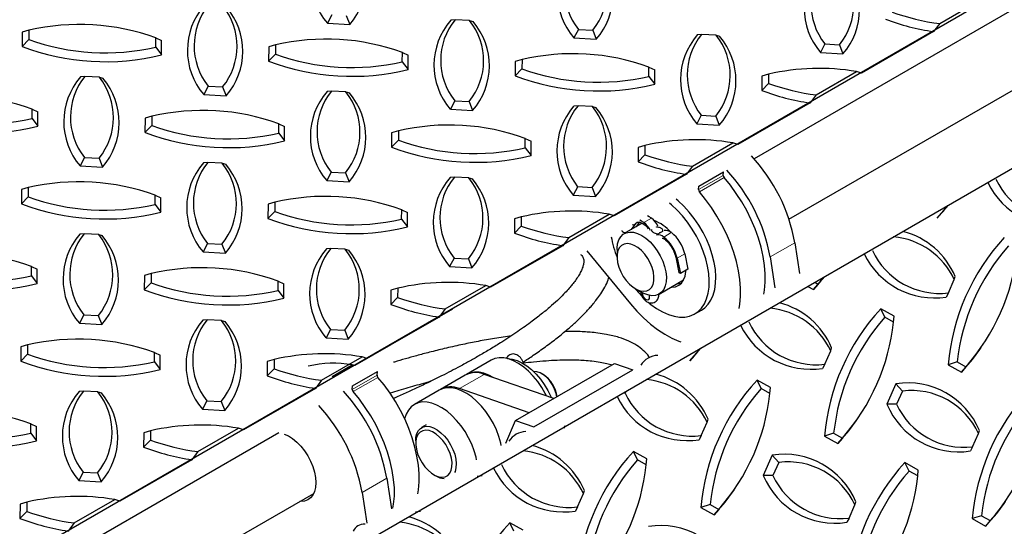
# Model space of a CAD drawing. Extents: x 0 to 17, y 0 to 11.
# Tile 17 of 81: x 6.606 to 7.486, y 8.587 to 9.04. Entities that reach past the tile are written whole.
import ezdxf

# ---------------------------------------------------------------- set-up
doc = ezdxf.new("R2010")
doc.units = 0
doc.header["$LTSCALE"] = 0.5
doc.header["$MEASUREMENT"] = 0
doc.linetypes.add('PHANTOM', pattern=[0.5, 0.25, -0.05, 0.05, -0.05, 0.05, -0.05])
doc.layers.get('0').update_dxf_attribs({"linetype": 'CONTINUOUS'})

msp = doc.modelspace()

# ---------------------------------------------------------------- linework, layer by layer
at = {"color": 7, "linetype": 'Continuous', "lineweight": 25}
for p, q in [((7.61638, 9.1201), (7.26212, 8.91559)), ((7.29331, 8.86157), (7.64756, 9.06608)), ((7.42806, 9.03645), (7.46421, 9.05732)), ((6.88473, 9.0444), (6.88081, 9.0367)), ((6.88081, 9.0367), (6.90075, 9.03552)), ((6.8977, 9.04363), (6.90075, 9.03552)), ((6.99492, 9.03993), (6.99103, 9.03939)), ((7.00789, 9.03916), (6.99492, 9.03993)), ((7.00789, 9.03916), (7.01097, 9.0382)), ((6.60801, 9.02874), (6.60795, 9.01601)), ((6.61403, 9.0305), (6.60801, 9.02874)), ((6.61403, 9.0305), (6.61399, 9.02223)), ((7.10509, 9.0313), (7.10116, 9.0236)), ((7.10509, 9.0313), (7.11805, 9.03052)), ((7.11805, 9.03052), (7.12111, 9.02241)), ((7.4226, 9.02922), (7.35813, 8.992)), ((7.42806, 9.03645), (7.4226, 9.02922)), ((6.61399, 9.02223), (6.60795, 9.01601)), ((6.72743, 9.01548), (6.72746, 9.02376)), ((6.72746, 9.02376), (6.73266, 9.02133)), ((6.7326, 9.00859), (6.73266, 9.02133)), ((7.10116, 9.0236), (7.12111, 9.02241)), ((7.21527, 9.02682), (7.21138, 9.02628)), ((7.22824, 9.02605), (7.21527, 9.02682)), ((7.22824, 9.02605), (7.23132, 9.0251)), ((6.72743, 9.01548), (6.7326, 9.00859)), ((6.82836, 9.01563), (6.82831, 9.0029)), ((6.83438, 9.0174), (6.82836, 9.01563)), ((6.83438, 9.0174), (6.83435, 9.00912)), ((6.94778, 9.00237), (6.94782, 9.01065)), ((6.94782, 9.01065), (6.95301, 9.00822)), ((7.32544, 9.01819), (7.32152, 9.01049)), ((7.32152, 9.01049), (7.34146, 9.00931)), ((7.32544, 9.01819), (7.33841, 9.01742)), ((7.33841, 9.01742), (7.34146, 9.00931)), ((6.83435, 9.00912), (6.82831, 9.0029)), ((6.94778, 9.00237), (6.95296, 8.99549)), ((6.95296, 8.99549), (6.95301, 9.00822)), ((7.04872, 9.00253), (7.04866, 8.9898)), ((7.05474, 9.00429), (7.04872, 9.00253)), ((7.05474, 9.00429), (7.0547, 8.99601)), ((7.0547, 8.99601), (7.04866, 8.9898)), ((7.16813, 8.98927), (7.16817, 8.99755)), ((7.16817, 8.99755), (7.17337, 8.99512)), ((7.17331, 8.98238), (7.17337, 8.99512)), ((7.31757, 8.97267), (7.35372, 8.99354)), ((7.35813, 8.992), (7.35372, 8.99354)), ((6.66408, 8.98925), (6.66019, 8.98871)), ((6.67705, 8.98848), (6.66408, 8.98925)), ((6.67705, 8.98848), (6.68013, 8.98753)), ((7.16813, 8.98927), (7.17331, 8.98238)), ((7.26907, 8.98942), (7.26902, 8.97669)), ((7.27509, 8.99119), (7.26907, 8.98942)), ((7.27509, 8.99119), (7.27506, 8.98291)), ((6.77425, 8.98062), (6.77032, 8.97292)), ((6.77425, 8.98062), (6.78722, 8.97985)), ((6.78722, 8.97985), (6.79027, 8.97173)), ((6.88443, 8.97614), (6.88054, 8.97561)), ((6.8974, 8.97537), (6.88443, 8.97614)), ((6.8974, 8.97537), (6.90049, 8.97442)), ((7.27506, 8.98291), (7.26902, 8.97669)), ((6.77032, 8.97292), (6.79027, 8.97173)), ((6.9946, 8.96751), (6.99068, 8.95982)), ((6.9946, 8.96751), (7.00757, 8.96674)), ((7.00757, 8.96674), (7.01062, 8.95863)), ((7.31757, 8.97267), (7.31211, 8.96544)), ((6.61694, 8.9517), (6.61698, 8.95998)), ((6.61698, 8.95998), (6.62218, 8.95754)), ((6.62212, 8.94481), (6.62218, 8.95754)), ((6.99068, 8.95982), (7.01062, 8.95863)), ((7.10479, 8.96304), (7.1009, 8.9625)), ((7.11776, 8.96227), (7.10479, 8.96304)), ((7.11776, 8.96227), (7.12084, 8.96132)), ((7.31211, 8.96544), (7.24765, 8.92822)), ((6.61694, 8.9517), (6.62212, 8.94481)), ((6.71788, 8.95185), (6.71782, 8.93912)), ((6.7239, 8.95362), (6.71788, 8.95185)), ((6.7239, 8.95362), (6.72386, 8.94534)), ((7.21495, 8.95441), (7.21103, 8.94671)), ((7.21495, 8.95441), (7.22792, 8.95364)), ((7.22792, 8.95364), (7.23098, 8.94552)), ((6.72386, 8.94534), (6.71782, 8.93912)), ((6.83729, 8.93859), (6.83733, 8.94687)), ((6.83733, 8.94687), (6.84253, 8.94444)), ((6.84247, 8.93171), (6.84253, 8.94444)), ((6.94425, 8.94051), (6.93823, 8.93875)), ((6.94425, 8.94051), (6.94422, 8.93223)), ((7.21103, 8.94671), (7.23098, 8.94552)), ((6.83729, 8.93859), (6.84247, 8.93171)), ((6.93823, 8.93875), (6.93818, 8.92601)), ((6.94422, 8.93223), (6.93818, 8.92601)), ((7.05765, 8.92549), (7.05768, 8.93377)), ((7.05768, 8.93377), (7.06288, 8.93133)), ((7.06283, 8.9186), (7.06288, 8.93133)), ((7.05765, 8.92549), (7.06283, 8.9186)), ((7.15859, 8.92564), (7.15853, 8.91291)), ((7.16461, 8.92741), (7.15859, 8.92564)), ((7.16461, 8.92741), (7.16457, 8.91913)), ((7.20709, 8.90889), (7.24324, 8.92976)), ((7.24765, 8.92822), (7.24324, 8.92976)), ((6.66376, 8.91684), (6.65984, 8.90914)), ((6.66376, 8.91684), (6.67673, 8.91607)), ((6.67673, 8.91607), (6.67978, 8.90795)), ((7.16457, 8.91913), (7.15853, 8.91291)), ((6.65984, 8.90914), (6.67978, 8.90795)), ((6.77395, 8.91236), (6.77006, 8.91183)), ((6.78692, 8.91159), (6.77395, 8.91236)), ((6.78692, 8.91159), (6.79, 8.91064)), ((7.20709, 8.90889), (7.20163, 8.90166)), ((6.88412, 8.90373), (6.88019, 8.89603)), ((6.88019, 8.89603), (6.90014, 8.89485)), ((6.88412, 8.90373), (6.89708, 8.90296)), ((6.89708, 8.90296), (6.90014, 8.89485)), ((6.9943, 8.89926), (6.99041, 8.89872)), ((7.00727, 8.89849), (6.9943, 8.89926)), ((7.00727, 8.89849), (7.01035, 8.89753)), ((7.20163, 8.90166), (7.13716, 8.86444)), ((7.21275, 8.89107), (7.23485, 8.90382)), ((7.23455, 8.90075), (7.23485, 8.90382)), ((6.60739, 8.88807), (6.60734, 8.87534)), ((6.61341, 8.88984), (6.60739, 8.88807)), ((6.61341, 8.88984), (6.61338, 8.88156)), ((7.10447, 8.89063), (7.10055, 8.88293)), ((7.10447, 8.89063), (7.11744, 8.88986)), ((7.11744, 8.88986), (7.12049, 8.88174)), ((7.21246, 8.888), (7.21275, 8.89107)), ((6.61338, 8.88156), (6.60734, 8.87534)), ((6.72681, 8.87481), (6.72684, 8.88309)), ((6.72684, 8.88309), (6.73204, 8.88066)), ((6.73199, 8.86792), (6.73204, 8.88066)), ((7.10055, 8.88293), (7.12049, 8.88174)), ((6.72681, 8.87481), (6.73199, 8.86792)), ((6.82775, 8.87496), (6.82769, 8.86223)), ((6.83377, 8.87673), (6.82775, 8.87496)), ((6.83377, 8.87673), (6.83373, 8.86845)), ((6.94716, 8.8617), (6.9472, 8.86998)), ((6.9472, 8.86998), (6.9524, 8.86755)), ((6.83373, 8.86845), (6.82769, 8.86223)), ((6.94716, 8.8617), (6.95234, 8.85482)), ((6.95234, 8.85482), (6.9524, 8.86755)), ((7.0481, 8.86186), (7.04805, 8.84913)), ((7.05412, 8.86362), (7.0481, 8.86186)), ((7.05412, 8.86362), (7.05408, 8.85535)), ((7.0966, 8.84511), (7.13275, 8.86598)), ((7.13716, 8.86444), (7.13275, 8.86598)), ((7.05408, 8.85535), (7.04805, 8.84913)), ((7.16217, 8.85789), (7.1461, 8.84861)), ((7.15261, 8.85237), (7.15664, 8.85792)), ((6.66346, 8.84858), (6.65957, 8.84804)), ((6.67643, 8.84781), (6.66346, 8.84858)), ((6.67643, 8.84781), (6.67951, 8.84686)), ((7.0966, 8.84511), (7.09114, 8.83787)), ((7.14406, 8.85141), (7.14393, 8.85123)), ((7.18022, 8.85061), (7.1761, 8.84824)), ((7.1781, 8.84939), (7.178, 8.85005)), ((6.77363, 8.83995), (6.76971, 8.83225)), ((6.77363, 8.83995), (6.7866, 8.83918)), ((6.7866, 8.83918), (6.78965, 8.83107)), ((6.88382, 8.83548), (6.87992, 8.83494)), ((6.89678, 8.8347), (6.88382, 8.83548)), ((6.89678, 8.8347), (6.89987, 8.83375)), ((7.09114, 8.83787), (7.02668, 8.80066)), ((7.13964, 8.83433), (7.13964, 8.82795)), ((7.29851, 8.84052), (7.30284, 8.813)), ((6.76971, 8.83225), (6.78965, 8.83107)), ((6.99398, 8.82684), (6.99006, 8.81915)), ((6.99398, 8.82684), (7.00695, 8.82607)), ((7.00695, 8.82607), (7.01001, 8.81796)), ((7.11275, 8.83333), (7.15163, 8.78598)), ((7.1921, 8.8276), (7.19498, 8.81403)), ((7.19336, 8.82664), (7.19624, 8.81307)), ((7.20017, 8.83057), (7.20304, 8.817)), ((7.27642, 8.82776), (7.28074, 8.80024)), ((6.61632, 8.81103), (6.61636, 8.81931)), ((6.61636, 8.81931), (6.62156, 8.81687)), ((6.6215, 8.80414), (6.62156, 8.81687)), ((6.99006, 8.81915), (7.01001, 8.81796)), ((7.20304, 8.817), (7.19624, 8.81307)), ((6.61632, 8.81103), (6.6215, 8.80414)), ((6.71726, 8.81118), (6.71721, 8.79845)), ((6.72328, 8.81295), (6.71726, 8.81118)), ((6.72328, 8.81295), (6.72324, 8.80467)), ((7.44105, 8.8075), (7.44192, 8.81016)), ((6.72324, 8.80467), (6.71721, 8.79845)), ((6.83668, 8.79792), (6.83671, 8.8062)), ((6.83671, 8.8062), (6.84191, 8.80377)), ((6.84186, 8.79104), (6.84191, 8.80377)), ((6.94364, 8.79984), (6.93762, 8.79808)), ((6.94364, 8.79984), (6.9436, 8.79156)), ((6.98612, 8.78133), (7.02227, 8.80219)), ((7.02668, 8.80066), (7.02227, 8.80219)), ((7.15616, 8.79933), (7.16169, 8.79614)), ((7.17728, 8.79459), (7.19913, 8.80721)), ((7.31017, 8.80142), (7.31531, 8.79855)), ((7.31938, 8.80349), (7.31531, 8.79855)), ((7.31652, 8.80509), (7.31938, 8.80349)), ((7.43582, 8.79565), (7.44105, 8.8075)), ((6.83668, 8.79792), (6.84186, 8.79104)), ((6.93762, 8.79808), (6.93756, 8.78535)), ((6.9436, 8.79156), (6.93756, 8.78535)), ((7.43582, 8.79565), (7.43388, 8.79194)), ((6.98612, 8.78133), (6.98066, 8.77409)), ((7.38721, 8.77486), (7.37525, 8.78154)), ((7.37898, 8.7739), (7.37525, 8.78154)), ((6.66314, 8.77617), (6.65922, 8.76847)), ((6.66314, 8.77617), (6.67611, 8.7754)), ((6.67611, 8.7754), (6.67917, 8.76728)), ((6.98066, 8.77409), (6.91619, 8.73688)), ((6.99276, 8.78108), (6.96052, 8.76247)), ((7.20911, 8.77681), (7.21503, 8.78023)), ((7.38675, 8.76955), (7.37898, 8.7739)), ((7.38675, 8.76955), (7.38721, 8.77486)), ((6.65922, 8.76847), (6.67917, 8.76728)), ((6.77333, 8.77169), (6.76944, 8.77116)), ((6.7863, 8.77092), (6.77333, 8.77169)), ((6.7863, 8.77092), (6.78938, 8.76997)), ((6.8835, 8.76306), (6.87958, 8.75536)), ((6.87958, 8.75536), (6.89952, 8.75418)), ((6.8835, 8.76306), (6.89647, 8.76229)), ((6.89647, 8.76229), (6.89952, 8.75418)), ((6.60678, 8.7474), (6.60672, 8.73467)), ((6.6128, 8.74917), (6.60678, 8.7474)), ((6.6128, 8.74917), (6.61276, 8.74089)), ((6.93751, 8.74919), (6.90528, 8.73058)), ((7.33057, 8.74372), (7.33143, 8.74638)), ((7.4639, 8.74504), (7.46515, 8.74686)), ((6.61276, 8.74089), (6.60672, 8.73467)), ((6.72619, 8.73414), (6.72623, 8.74242)), ((6.72623, 8.74242), (6.73143, 8.73999)), ((6.73137, 8.72726), (6.73143, 8.73999)), ((6.87563, 8.71754), (6.91178, 8.73841)), ((6.91619, 8.73688), (6.91178, 8.73841)), ((7.2089, 8.73971), (7.20482, 8.73476)), ((7.32534, 8.73187), (7.33057, 8.74372)), ((6.72619, 8.73414), (6.73137, 8.72726)), ((6.82713, 8.7343), (6.82707, 8.72156)), ((6.83315, 8.73606), (6.82713, 8.7343)), ((6.83315, 8.73606), (6.83311, 8.72778)), ((6.885, 8.72091), (6.90307, 8.73135)), ((6.90528, 8.73058), (6.90307, 8.73135)), ((7.02711, 8.73552), (7.00501, 8.72276)), ((7.04904, 8.6815), (7.13743, 8.73253)), ((7.13743, 8.73253), (7.15368, 8.72689)), ((7.32534, 8.73187), (7.32339, 8.72816)), ((7.44372, 8.73401), (7.43547, 8.73141)), ((7.43547, 8.73141), (7.44743, 8.72472)), ((7.44372, 8.73401), (7.4515, 8.72967)), ((7.4515, 8.72967), (7.44743, 8.72472)), ((6.83311, 8.72778), (6.82707, 8.72156)), ((6.9034, 8.71248), (6.92549, 8.72523)), ((6.92519, 8.72216), (6.92549, 8.72523)), ((7.00391, 8.72212), (6.98181, 8.70937)), ((7.08317, 8.7012), (7.02085, 8.72281)), ((7.0653, 8.67587), (7.15368, 8.72689)), ((7.07366, 8.72262), (7.07228, 8.72341)), ((6.87563, 8.71754), (6.87017, 8.71031)), ((6.9031, 8.70941), (6.9034, 8.71248)), ((7.27672, 8.71108), (7.26476, 8.71776)), ((7.26849, 8.71012), (7.26476, 8.71776)), ((7.27627, 8.70577), (7.27672, 8.71108)), ((7.38882, 8.71432), (7.38077, 8.69609)), ((7.39467, 8.7079), (7.38882, 8.71432)), ((6.66285, 8.70791), (6.65895, 8.70738)), ((6.67581, 8.70714), (6.66285, 8.70791)), ((6.67581, 8.70714), (6.6789, 8.70619)), ((6.87017, 8.71031), (6.80571, 8.67309)), ((6.98071, 8.70873), (6.95861, 8.69597)), ((7.06107, 8.68845), (6.99876, 8.71005)), ((7.14684, 8.70609), (7.14522, 8.7061)), ((7.1474, 8.70736), (7.14684, 8.70609)), ((7.27627, 8.70577), (7.26849, 8.71012)), ((7.39467, 8.7079), (7.38944, 8.69605)), ((6.77301, 8.69928), (6.76909, 8.69158)), ((6.77301, 8.69928), (6.78598, 8.69851)), ((6.78598, 8.69851), (6.78903, 8.6904)), ((7.38944, 8.69605), (7.38077, 8.69609)), ((6.76909, 8.69158), (6.78903, 8.6904)), ((6.61571, 8.67036), (6.61574, 8.67864)), ((6.61574, 8.67864), (6.62094, 8.67621)), ((6.62089, 8.66347), (6.62094, 8.67621)), ((6.96923, 8.67757), (6.96504, 8.67515)), ((7.04015, 8.66135), (7.04904, 8.6815)), ((7.04904, 8.6815), (7.0653, 8.67587)), ((7.09256, 8.67479), (7.09308, 8.67689)), ((7.21485, 8.66809), (7.22008, 8.67994)), ((7.22008, 8.67994), (7.22095, 8.6826)), ((7.35341, 8.68126), (7.35467, 8.68308)), ((6.83746, 8.67044), (6.4834, 8.46605)), ((6.61571, 8.67036), (6.62089, 8.66347)), ((6.71665, 8.67051), (6.71659, 8.65778)), ((6.72266, 8.67228), (6.71665, 8.67051)), ((6.72266, 8.67228), (6.72263, 8.664)), ((6.76515, 8.65376), (6.80129, 8.67463)), ((6.80571, 8.67309), (6.80129, 8.67463)), ((7.21485, 8.66809), (7.21291, 8.66437)), ((7.33324, 8.67023), (7.32499, 8.66762)), ((7.32499, 8.66762), (7.33694, 8.66094)), ((7.33324, 8.67023), (7.34101, 8.66588)), ((7.45745, 8.65805), (7.46268, 8.6699)), ((7.46268, 8.6699), (7.46355, 8.67256)), ((6.72263, 8.664), (6.71659, 8.65778)), ((6.95973, 8.66341), (6.95973, 8.66127)), ((7.34101, 8.66588), (7.33694, 8.66094)), ((6.76515, 8.65376), (6.75969, 8.64653)), ((7.16623, 8.6473), (7.15428, 8.65398)), ((7.15801, 8.64633), (7.15428, 8.65398)), ((7.27833, 8.65054), (7.27029, 8.63231)), ((7.28419, 8.64412), (7.27833, 8.65054)), ((7.45745, 8.65805), (7.45551, 8.65433)), ((6.75969, 8.64653), (6.69522, 8.60931)), ((7.16578, 8.64199), (7.15801, 8.64633)), ((7.16578, 8.64199), (7.16623, 8.6473)), ((7.28419, 8.64412), (7.27896, 8.63227)), ((7.40884, 8.63726), (7.39688, 8.64394)), ((7.40061, 8.63629), (7.39688, 8.64394)), ((6.66253, 8.6355), (6.6586, 8.6278)), ((6.66253, 8.6355), (6.6755, 8.63473)), ((6.6755, 8.63473), (6.67855, 8.62661)), ((6.97599, 8.6331), (6.97784, 8.63203)), ((7.01478, 8.63169), (7.01919, 8.63243)), ((7.27896, 8.63227), (7.27029, 8.63231)), ((7.40839, 8.63195), (7.40061, 8.63629)), ((7.40839, 8.63195), (7.40884, 8.63726)), ((6.6586, 8.6278), (6.67855, 8.62661)), ((6.93391, 8.63004), (6.93824, 8.60252)), ((6.51438, 8.41191), (6.86864, 8.61642)), ((6.91181, 8.61728), (6.91614, 8.58976)), ((7.10437, 8.60431), (7.10959, 8.61616)), ((7.10959, 8.61616), (7.11046, 8.61882)), ((7.24293, 8.61748), (7.24418, 8.61929)), ((6.60616, 8.60673), (6.6061, 8.594)), ((6.61218, 8.6085), (6.60616, 8.60673)), ((6.61218, 8.6085), (6.61214, 8.60022)), ((6.65466, 8.58998), (6.69081, 8.61085)), ((6.69522, 8.60931), (6.69081, 8.61085)), ((7.22275, 8.60645), (7.2145, 8.60384)), ((7.22275, 8.60645), (7.23053, 8.6021)), ((7.34697, 8.59427), (7.3522, 8.60612)), ((7.3522, 8.60612), (7.35307, 8.60878)), ((7.48553, 8.60744), (7.48679, 8.60925)), ((6.61214, 8.60022), (6.6061, 8.594)), ((6.95953, 8.5998), (6.96395, 8.60054)), ((7.10437, 8.60431), (7.10242, 8.60059)), ((7.2145, 8.60384), (7.22646, 8.59716)), ((7.23053, 8.6021), (7.22646, 8.59716)), ((6.65466, 8.58998), (6.6492, 8.58275)), ((7.05575, 8.58352), (7.04379, 8.5902)), ((7.04752, 8.58255), (7.04379, 8.5902)), ((7.34697, 8.59427), (7.34503, 8.59055)), ((7.46536, 8.59641), (7.4571, 8.5938)), ((7.4571, 8.5938), (7.46906, 8.58712)), ((7.46536, 8.59641), (7.47313, 8.59206)), ((7.47313, 8.59206), (7.46906, 8.58712))]:
    msp.add_line(p, q, dxfattribs=at)
at = {"color": 8, "linetype": 'PHANTOM', "lineweight": 18}
for p, q in [((7.21246, 8.888), (7.23455, 8.90075)), ((7.21322, 8.88596), (7.23531, 8.89872)), ((7.16367, 8.85851), (7.17047, 8.86244)), ((7.18817, 8.84953), (7.18137, 8.8456)), ((7.29851, 8.84052), (7.27642, 8.82776)), ((7.20017, 8.83057), (7.19336, 8.82664)), ((6.9031, 8.70941), (6.92519, 8.72216)), ((6.90386, 8.70737), (6.92595, 8.72013)), ((6.99876, 8.71005), (7.02085, 8.72281)), ((6.93391, 8.63004), (6.91181, 8.61728))]:
    msp.add_line(p, q, dxfattribs=at)
at = {"color": 7, "linetype": 'Continuous'}
for points in [[(5.02401, 8.22905), (5.47988, 7.90771), (8.66207, 9.74679), (8.20316, 10.06563), (5.02401, 8.22905)], [(5.5367, 7.77661), (5.57585, 7.51584), (5.57689, 7.48533), (5.53131, 7.06413), (8.71329, 8.90105), (8.75887, 9.32225), (8.75783, 9.35276), (8.71673, 9.61421), (5.5367, 7.77661)]]:
    msp.add_lwpolyline(points, dxfattribs=at)
at = {"color": 7, "linetype": 'Continuous', "lineweight": 25, "flags": 128}
for points in [[(7.27088, 8.79455), (7.27148, 8.79818), (7.2721, 8.80518), (7.2721, 8.81257), (7.27148, 8.82028), (7.27025, 8.82825), (7.26843, 8.83639), (7.26601, 8.84463), (7.26304, 8.85289), (7.25954, 8.8611), (7.25553, 8.86918), (7.25106, 8.87705), (7.24617, 8.88465), (7.24091, 8.89189), (7.23531, 8.89872)], [(7.21503, 8.78023), (7.21799, 8.78229), (7.22106, 8.78542), (7.2236, 8.78923), (7.22559, 8.79368), (7.22699, 8.79869), (7.22779, 8.80421), (7.22797, 8.81015), (7.22752, 8.81643), (7.22647, 8.82297), (7.22481, 8.82966), (7.22258, 8.83642), (7.2198, 8.84315), (7.21652, 8.84975), (7.21278, 8.85614), (7.20863, 8.86223), (7.20413, 8.86792), (7.19935, 8.87314), (7.19435, 8.87782), (7.19249, 8.87937)], [(7.24879, 8.78179), (7.24938, 8.78542), (7.25, 8.79242), (7.25, 8.79981), (7.24938, 8.80753), (7.24816, 8.81549), (7.24633, 8.82363), (7.24392, 8.83187), (7.24094, 8.84014), (7.23744, 8.84834), (7.23343, 8.85642), (7.22897, 8.8643), (7.22407, 8.87189), (7.21881, 8.87913), (7.21322, 8.88596)], [(7.16837, 8.78658), (7.16986, 8.78537), (7.17506, 8.78163), (7.1803, 8.77858), (7.1855, 8.77627), (7.19059, 8.77472), (7.19551, 8.77396), (7.20018, 8.77401), (7.20453, 8.77485), (7.20851, 8.77648), (7.21207, 8.77887), (7.21514, 8.782), (7.21768, 8.78581), (7.21967, 8.79026), (7.22107, 8.79528), (7.22187, 8.80079), (7.22204, 8.80673), (7.2216, 8.81301), (7.22054, 8.81955), (7.21889, 8.82624), (7.21666, 8.833), (7.21388, 8.83973), (7.2106, 8.84633), (7.20686, 8.85272), (7.20271, 8.85881), (7.19821, 8.8645), (7.19343, 8.86972), (7.18842, 8.8744), (7.18657, 8.87595)], [(7.4258, 8.86233), (7.43565, 8.87369), (7.43595, 8.8741)], [(7.16367, 8.85851), (7.16157, 8.85987), (7.16003, 8.86063)], [(7.17047, 8.86244), (7.16837, 8.86379), (7.16684, 8.86456)], [(7.16018, 8.85896), (7.15848, 8.8574), (7.1566, 8.85467)], [(7.13964, 8.83433), (7.13966, 8.83549), (7.14015, 8.83949), (7.14126, 8.84298), (7.14295, 8.84585), (7.14519, 8.84802), (7.1479, 8.84944), (7.15101, 8.85005), (7.15442, 8.84984), (7.15804, 8.84882), (7.16177, 8.84702), (7.1655, 8.84449), (7.16911, 8.8413), (7.17252, 8.83754), (7.17561, 8.83332), (7.1783, 8.82877), (7.18051, 8.82401), (7.18218, 8.81918), (7.18326, 8.81442), (7.18373, 8.80987), (7.18355, 8.80565), (7.18355, 8.80565)], [(7.17255, 8.80646), (7.17266, 8.81014), (7.17213, 8.81413), (7.17099, 8.81829), (7.16928, 8.82246), (7.16707, 8.82647), (7.16443, 8.83017), (7.16148, 8.83342), (7.15833, 8.83609), (7.15509, 8.83808), (7.15189, 8.83932), (7.14886, 8.83975), (7.14611, 8.83936), (7.14374, 8.83817), (7.14185, 8.83622), (7.14051, 8.83359), (7.13978, 8.83037), (7.13967, 8.82669), (7.1402, 8.82269), (7.14134, 8.81853), (7.14305, 8.81437), (7.14526, 8.81036), (7.1479, 8.80666), (7.15085, 8.80341), (7.154, 8.80074), (7.15724, 8.79874), (7.16044, 8.79751), (7.16347, 8.79707), (7.16622, 8.79746), (7.16859, 8.79865), (7.17048, 8.8006), (7.17182, 8.80324), (7.17255, 8.80646)], [(7.18778, 8.80065), (7.18862, 8.80065), (7.19191, 8.80112), (7.19481, 8.80241), (7.19725, 8.80448), (7.19916, 8.80727), (7.20049, 8.8107), (7.20121, 8.81469), (7.2013, 8.81599)], [(7.19624, 8.81307), (7.19527, 8.81354), (7.19498, 8.81403)], [(7.31531, 8.79855), (7.32516, 8.80991), (7.32539, 8.81021)], [(7.15567, 8.79962), (7.15988, 8.7947), (7.16173, 8.79275)], [(7.18355, 8.80565), (7.18275, 8.8019), (7.18134, 8.79871), (7.17937, 8.79618), (7.17689, 8.79438), (7.17397, 8.79336), (7.1707, 8.79316), (7.16717, 8.79377), (7.16348, 8.79519), (7.16169, 8.79614)], [(7.1937, 8.80407), (7.19454, 8.80406), (7.19715, 8.80437)], [(7.16198, 8.79597), (7.16198, 8.79567), (7.16229, 8.79395), (7.16311, 8.79221), (7.16428, 8.79073), (7.16564, 8.78974), (7.16696, 8.7894), (7.16803, 8.78977), (7.16868, 8.79078), (7.16881, 8.79228), (7.16859, 8.79343)], [(7.15163, 8.78598), (7.15737, 8.7794), (7.16336, 8.77333), (7.16954, 8.76782), (7.17585, 8.76294), (7.18223, 8.75873), (7.18863, 8.75521), (7.19499, 8.75244), (7.1968, 8.75178)], [(7.20482, 8.73476), (7.21468, 8.74613)], [(7.07664, 8.70347), (7.07556, 8.7056), (7.07236, 8.71114), (7.06876, 8.71638), (7.06482, 8.72122), (7.06061, 8.72558), (7.05622, 8.72935), (7.05172, 8.73249), (7.0472, 8.73493), (7.04274, 8.73663), (7.03843, 8.73754), (7.03434, 8.73766), (7.03055, 8.73699), (7.02714, 8.73553), (7.02711, 8.73552)], [(7.44743, 8.72472), (7.45728, 8.73609), (7.4639, 8.74504)], [(7.04165, 8.73693), (7.04204, 8.73693), (7.04606, 8.73647), (7.05027, 8.73523), (7.05459, 8.73322), (7.05892, 8.73049), (7.06318, 8.7271), (7.06728, 8.7231), (7.07113, 8.71859), (7.07467, 8.71365), (7.07781, 8.70839), (7.0805, 8.70291), (7.08089, 8.70199)], [(6.96152, 8.61596), (6.96212, 8.61959), (6.96274, 8.62659), (6.96274, 8.63398), (6.96212, 8.64169), (6.96089, 8.64966), (6.95907, 8.6578), (6.95665, 8.66604), (6.95368, 8.6743), (6.95018, 8.68251), (6.94617, 8.69059), (6.9417, 8.69846), (6.93681, 8.70606), (6.93155, 8.7133), (6.92595, 8.72013)], [(7.02951, 8.7198), (7.0251, 8.72218), (7.02064, 8.72387), (7.01633, 8.72479), (7.01224, 8.72491), (7.00846, 8.72423), (7.00504, 8.72278), (7.00447, 8.72243)], [(7.08583, 8.70274), (7.08515, 8.70582), (7.08377, 8.70968), (7.08186, 8.71343), (7.07949, 8.7169), (7.07679, 8.71993), (7.07388, 8.72238), (7.0709, 8.72413), (7.06798, 8.72511), (7.06525, 8.72525), (7.06517, 8.72524)], [(6.93943, 8.60321), (6.94002, 8.60683), (6.94064, 8.61383), (6.94064, 8.62122), (6.94003, 8.62894), (6.9388, 8.6369), (6.93697, 8.64504), (6.93456, 8.65328), (6.93159, 8.66155), (6.92808, 8.66976), (6.92407, 8.67783), (6.91961, 8.68571), (6.91472, 8.6933), (6.90945, 8.70055), (6.90386, 8.70737)], [(7.03625, 8.6591), (7.03575, 8.66142), (7.03409, 8.66724), (7.03188, 8.67307), (7.02915, 8.67881), (7.02596, 8.68435), (7.02236, 8.68959), (7.01842, 8.69444), (7.01421, 8.69879), (7.00982, 8.70257), (7.00532, 8.70571), (7.00079, 8.70814), (6.99634, 8.70984), (6.99202, 8.71075), (6.98793, 8.71088), (6.98415, 8.7102), (6.98073, 8.70874), (6.98071, 8.70873)], [(7.01415, 8.64634), (7.01365, 8.64866), (7.012, 8.65448), (7.00978, 8.66031), (7.00706, 8.66605), (7.00386, 8.6716), (7.00026, 8.67684), (6.99632, 8.68168), (6.99211, 8.68603), (6.98772, 8.68981), (6.98322, 8.69295), (6.9787, 8.69539), (6.97424, 8.69708), (6.96993, 8.698), (6.96584, 8.69812), (6.96205, 8.69745), (6.95864, 8.69599), (6.95566, 8.69377), (6.95317, 8.69084), (6.95123, 8.68725), (6.94987, 8.68316)], [(6.95973, 8.66341), (6.95995, 8.66657), (6.96078, 8.66983), (6.96219, 8.67252), (6.96413, 8.67454), (6.96654, 8.67583), (6.96934, 8.67634), (6.97242, 8.67605), (6.97569, 8.67497), (6.97903, 8.67315), (6.98233, 8.67063), (6.98548, 8.66752), (6.98837, 8.66391), (6.9909, 8.65992), (6.99299, 8.6557), (6.99456, 8.65139), (6.99556, 8.64712), (6.99596, 8.64306), (6.99574, 8.63933), (6.99491, 8.63607), (6.99444, 8.63496)], [(7.33694, 8.66094), (7.3468, 8.67231), (7.35341, 8.68126)], [(6.84215, 8.66941), (6.84595, 8.66773), (6.84977, 8.66533), (6.85351, 8.66227), (6.85708, 8.65862), (6.86038, 8.65449), (6.86333, 8.64998), (6.86586, 8.64521), (6.86789, 8.6403), (6.86937, 8.63537), (6.87027, 8.63056), (6.87056, 8.62599), (6.87024, 8.62178), (6.8693, 8.61804), (6.86779, 8.61486), (6.86573, 8.61232), (6.86319, 8.6105), (6.86022, 8.60944), (6.8569, 8.60917), (6.85616, 8.60921)], [(6.9883, 8.6325), (6.99014, 8.63445), (6.99143, 8.63707), (6.99213, 8.64026), (6.99221, 8.64389), (6.99167, 8.64783), (6.99052, 8.65193), (6.98882, 8.65602), (6.98662, 8.65996), (6.98401, 8.66359), (6.9811, 8.66676), (6.97799, 8.66937), (6.9748, 8.6713), (6.97166, 8.67248), (6.96869, 8.67288), (6.96599, 8.67246), (6.96368, 8.67126), (6.96184, 8.66931), (6.96055, 8.66669), (6.95985, 8.66351), (6.95977, 8.65987), (6.96032, 8.65593), (6.96146, 8.65183), (6.96317, 8.64774), (6.96536, 8.6438), (6.96797, 8.64018), (6.97088, 8.637), (6.97399, 8.6344), (6.97718, 8.63246), (6.98032, 8.63128), (6.9833, 8.63088), (6.98599, 8.6313), (6.9883, 8.6325)], [(7.22646, 8.59716), (7.23631, 8.60853), (7.24293, 8.61748)], [(7.46906, 8.58712), (7.47892, 8.59849), (7.48553, 8.60744)]]:
    msp.add_lwpolyline(points, dxfattribs=at)
at = {"color": 8, "linetype": 'PHANTOM', "lineweight": 18, "flags": 128}
for points in [[(7.16424, 8.85664), (7.16377, 8.85729), (7.16367, 8.85851)], [(7.18137, 8.8456), (7.18147, 8.84438), (7.18194, 8.84373)], [(7.19336, 8.82664), (7.19239, 8.82712), (7.1921, 8.8276)]]:
    msp.add_lwpolyline(points, dxfattribs=at)
at = {"color": 7, "linetype": 'Continuous', "lineweight": 25}
for centre, radius, start, end in [((6.92714, 9.07629), 0.06094, 138.98444, 220.51319), ((6.85478, 9.07551), 0.06094, 318.98444, 40.51319), ((7.14749, 9.06318), 0.06094, 138.98444, 220.51319), ((7.1505, 9.0673), 0.05796, 141.08733, 218.4103), ((7.07296, 9.06693), 0.05796, 321.08733, 38.4103), ((7.07513, 9.0624), 0.06094, 318.98444, 40.51319), ((7.36784, 9.05008), 0.06094, 138.98444, 220.51319), ((7.37085, 9.0542), 0.05796, 141.08733, 218.4103), ((7.29331, 9.05382), 0.05796, 321.08733, 38.4103), ((7.29548, 9.0493), 0.06094, 318.98444, 40.51319), ((6.81665, 9.01251), 0.06094, 138.98444, 220.51319), ((6.81966, 9.01663), 0.05796, 141.08733, 218.4103), ((6.74212, 9.01625), 0.05796, 321.08733, 38.4103), ((6.74429, 9.01172), 0.06094, 318.98444, 40.51319), ((7.45296, 9.2333), 0.19842, 250.13468, 262.78893), ((7.037, 8.9994), 0.06094, 138.98444, 220.51319), ((7.04001, 9.00352), 0.05796, 141.08733, 218.4103), ((6.96247, 9.00315), 0.05796, 321.08733, 38.4103), ((6.96464, 8.99862), 0.06094, 318.98444, 40.51319), ((7.45239, 9.23146), 0.20442, 249.11036, 261.61948), ((6.65934, 8.83532), 0.20037, 70.1239, 103.06889), ((6.68212, 9.21066), 0.20037, 250.1239, 283.06889), ((6.87969, 8.82222), 0.20037, 70.1239, 103.06889), ((7.25736, 8.98629), 0.06094, 138.98444, 220.51319), ((7.26037, 8.99042), 0.05796, 141.08733, 218.4103), ((7.18283, 8.99004), 0.05796, 321.08733, 38.4103), ((7.185, 8.98551), 0.06094, 318.98444, 40.51319), ((6.68206, 9.21041), 0.20805, 249.13291, 284.05988), ((6.90242, 9.19731), 0.20805, 249.13291, 284.05988), ((6.90247, 9.19756), 0.20037, 250.1239, 283.06889), ((7.10005, 8.80911), 0.20037, 70.1239, 103.06889), ((7.12282, 9.18445), 0.20037, 250.1239, 283.06889), ((7.3202, 8.79874), 0.19767, 80.23526, 103.19045), ((6.70616, 8.94872), 0.06094, 138.98444, 220.51319), ((6.70917, 8.95285), 0.05796, 141.08733, 218.4103), ((6.63163, 8.95247), 0.05796, 321.08733, 38.4103), ((6.6338, 8.94794), 0.06094, 318.98444, 40.51319), ((7.12277, 9.1842), 0.20805, 249.13291, 284.05988), ((6.92652, 8.93562), 0.06094, 138.98444, 220.51319), ((6.92953, 8.93974), 0.05796, 141.08733, 218.4103), ((6.85199, 8.93937), 0.05796, 321.08733, 38.4103), ((7.34191, 9.16768), 0.20442, 249.11036, 261.61948), ((7.34248, 9.16952), 0.19842, 250.13468, 262.78893), ((6.54885, 8.77154), 0.20037, 70.1239, 103.06889), ((6.85416, 8.93484), 0.06094, 318.98444, 40.51319), ((6.57163, 9.14688), 0.20037, 250.1239, 283.06889), ((6.76921, 8.75844), 0.20037, 70.1239, 103.06889), ((7.14687, 8.92251), 0.06094, 138.98444, 220.51319), ((7.14988, 8.92663), 0.05796, 141.08733, 218.4103), ((7.07234, 8.92626), 0.05796, 321.08733, 38.4103), ((7.07451, 8.92173), 0.06094, 318.98444, 40.51319), ((6.57158, 9.14663), 0.20805, 249.13291, 284.05988), ((6.79199, 9.13377), 0.20037, 250.1239, 283.06889), ((6.98956, 8.74533), 0.20037, 70.1239, 103.06889), ((6.79193, 9.13353), 0.20805, 249.13291, 284.05988), ((7.01234, 9.12067), 0.20037, 250.1239, 283.06889), ((7.20971, 8.73496), 0.19767, 80.23526, 103.19045), ((7.01228, 9.12042), 0.20805, 249.13291, 284.05988), ((7.23199, 9.10574), 0.19842, 250.13468, 262.78893), ((7.14781, 8.81384), 0.15304, 10.04052, 42.99306), ((6.81603, 8.87184), 0.06094, 138.98444, 220.51319), ((6.81904, 8.87596), 0.05796, 141.08733, 218.4103), ((6.7415, 8.87558), 0.05796, 321.08733, 38.4103), ((6.74367, 8.87106), 0.06094, 318.98444, 40.51319), ((7.23142, 9.1039), 0.20442, 249.11036, 261.61948), ((7.12572, 8.80108), 0.15304, 10.04052, 42.99306), ((7.03639, 8.85873), 0.06094, 138.98444, 220.51319), ((7.0394, 8.86285), 0.05796, 141.08733, 218.4103), ((6.96186, 8.86248), 0.05796, 321.08733, 38.4103), ((6.96403, 8.85795), 0.06094, 318.98444, 40.51319), ((7.23746, 8.90068), 0.00291, 178.5541, 222.3933), ((7.53843, 8.92519), 0.06623, 204.77985, 276.83132), ((6.65872, 8.69465), 0.20037, 70.1239, 103.06889), ((7.21537, 8.88792), 0.00291, 178.5541, 222.3933), ((7.5337, 8.9244), 0.0695, 205.59969, 278.82394), ((6.6815, 9.06999), 0.20037, 250.1239, 283.06889), ((6.87907, 8.68155), 0.20037, 70.1239, 103.06889), ((6.68145, 9.06974), 0.20805, 249.13291, 284.05988), ((7.29027, 8.99079), 0.1864, 318.49805, 321.10519), ((6.9018, 9.05664), 0.20805, 249.13291, 284.05988), ((6.90185, 9.05689), 0.20037, 250.1239, 283.06889), ((7.09923, 8.67117), 0.19767, 80.23526, 103.19045), ((7.15851, 8.84681), 0.01968, 25.7095, 52.58157), ((7.12151, 9.04196), 0.19842, 250.13468, 262.78893), ((7.15171, 8.84288), 0.01968, 25.7095, 52.58157), ((7.16063, 8.82714), 0.03534, 39.97325, 69.76682), ((6.70555, 8.80805), 0.06094, 138.98444, 220.51319), ((6.70856, 8.81218), 0.05796, 141.08733, 218.4103), ((6.63102, 8.8118), 0.05796, 321.08733, 38.4103), ((6.63319, 8.80727), 0.06094, 318.98444, 40.51319), ((7.12094, 9.04012), 0.20442, 249.11036, 261.61948), ((7.22236, 8.86016), 0.08897, 189.21568, 201.61705), ((7.14853, 8.85494), 0.00591, 218.89971, 256.21129), ((7.17625, 8.83969), 0.00782, 49.07403, 99.55323), ((7.16126, 8.8196), 0.03287, 12.3742, 52.28135), ((7.18305, 8.84362), 0.00782, 49.07403, 99.55323), ((7.16807, 8.82353), 0.03287, 12.3742, 52.28135), ((7.38092, 8.77974), 0.06623, 24.77985, 84.88436), ((7.37784, 8.78325), 0.0695, 22.78723, 75.54603), ((7.62835, 8.71435), 0.19363, 137.43704, 174.94812), ((6.9259, 8.79495), 0.06094, 138.98444, 220.51319), ((6.92891, 8.79907), 0.05796, 141.08733, 218.4103), ((6.85137, 8.7987), 0.05796, 321.08733, 38.4103), ((7.62906, 8.71416), 0.1864, 138.49805, 173.88711), ((6.54824, 8.63087), 0.20037, 70.1239, 103.06889), ((6.85354, 8.79417), 0.06094, 318.98444, 40.51319), ((7.42322, 8.86062), 0.0695, 205.64452, 278.82394), ((7.42794, 8.86141), 0.06623, 204.77985, 276.83132), ((7.3119, 8.85318), 0.1864, 318.49805, 353.88711), ((6.57101, 9.00621), 0.20037, 250.1239, 283.06889), ((6.76859, 8.61777), 0.20037, 70.1239, 103.06889), ((6.57096, 9.00596), 0.20805, 249.13291, 284.05988), ((7.17978, 8.92701), 0.1864, 318.49805, 321.05882), ((6.79137, 8.99311), 0.20037, 250.1239, 283.06889), ((6.98874, 8.60739), 0.19767, 80.23526, 103.19045), ((6.79131, 8.99286), 0.20805, 249.13291, 284.05988), ((7.01102, 8.97817), 0.19842, 250.13468, 262.78893), ((7.01045, 8.97633), 0.20442, 249.11036, 261.61948), ((7.27043, 8.71596), 0.06623, 24.77985, 84.80296), ((7.26736, 8.71946), 0.0695, 22.78723, 75.48228), ((7.51786, 8.65057), 0.19363, 137.43704, 174.94812), ((7.51858, 8.65038), 0.1864, 138.49805, 173.88711), ((6.81542, 8.73117), 0.06094, 138.98444, 220.51319), ((6.81843, 8.73529), 0.05796, 141.08733, 218.4103), ((6.74089, 8.73491), 0.05796, 321.08733, 38.4103), ((6.74306, 8.73039), 0.06094, 318.98444, 40.51319), ((7.31273, 8.79683), 0.0695, 205.68934, 278.82394), ((7.31746, 8.79763), 0.06623, 204.77985, 276.83132), ((7.20141, 8.7894), 0.1864, 318.49805, 353.88711), ((6.6581, 8.55398), 0.20037, 70.1239, 103.06889), ((6.68088, 8.92932), 0.20037, 250.1239, 283.06889), ((6.87825, 8.54361), 0.19767, 80.23526, 103.19045), ((7.17675, 8.72102), 0.01876, 92.34982, 147.6448), ((7.0693, 8.86322), 0.1864, 318.49805, 321.01235), ((6.68083, 8.92907), 0.20805, 249.13291, 284.05988), ((6.88631, 8.63394), 0.09883, 80.23526, 103.19045), ((6.89997, 8.91255), 0.20442, 249.11036, 261.61948), ((6.90054, 8.91439), 0.19842, 250.13468, 262.78893), ((6.9281, 8.72209), 0.00291, 178.5541, 222.3933), ((7.0131, 8.70461), 0.01977, 66.92192, 117.7075), ((7.05901, 8.69973), 0.02717, 6.56117, 57.36402), ((7.15687, 8.65568), 0.0695, 22.78723, 75.4186), ((6.99103, 8.69202), 0.01962, 66.79837, 119.84467), ((7.15995, 8.65218), 0.06623, 24.77985, 84.72172), ((7.40738, 8.58679), 0.19363, 137.43704, 174.94812), ((7.39948, 8.64564), 0.0695, 22.78723, 98.82394), ((6.70493, 8.66739), 0.06094, 138.98444, 220.51319), ((6.70794, 8.67151), 0.05796, 141.08733, 218.4103), ((6.6304, 8.67113), 0.05796, 321.08733, 38.4103), ((6.63257, 8.6666), 0.06094, 318.98444, 40.51319), ((6.78321, 8.60336), 0.15304, 10.04052, 42.99306), ((6.90601, 8.70933), 0.00291, 178.5541, 222.3933), ((7.20225, 8.73305), 0.0695, 205.73415, 278.82394), ((7.20697, 8.73385), 0.06623, 204.77985, 276.83132), ((7.40809, 8.5866), 0.1864, 138.49805, 173.88711), ((7.09093, 8.72562), 0.1864, 318.49805, 353.88711), ((7.40255, 8.64214), 0.06623, 24.77985, 96.83132), ((7.64998, 8.57675), 0.19363, 137.43704, 174.94812), ((6.76111, 8.5906), 0.15304, 10.04052, 42.99306), ((7.44485, 8.72301), 0.0695, 202.78723, 278.82394), ((7.44958, 8.72381), 0.06623, 204.77985, 276.83132), ((7.6507, 8.57656), 0.1864, 138.49805, 173.88711), ((7.33353, 8.71558), 0.1864, 318.49805, 353.88711), ((6.54762, 8.4902), 0.20037, 70.1239, 103.06889), ((6.5704, 8.86554), 0.20037, 250.1239, 283.06889), ((6.76777, 8.47983), 0.19767, 80.23526, 103.19045), ((6.57034, 8.86529), 0.20805, 249.13291, 284.05988), ((7.05885, 8.65296), 0.01876, 92.34982, 147.6448), ((6.79005, 8.85061), 0.19842, 250.13468, 262.78893), ((7.04639, 8.5919), 0.0695, 22.78723, 75.35499), ((6.78948, 8.84877), 0.20442, 249.11036, 261.61948), ((7.04946, 8.5884), 0.06623, 24.77985, 84.64065), ((7.29689, 8.52301), 0.19363, 137.43704, 174.94812), ((7.28899, 8.58186), 0.0695, 22.78723, 98.82394), ((7.09649, 8.67007), 0.06623, 204.77985, 276.83132), ((7.29761, 8.52282), 0.1864, 138.49805, 173.88711), ((6.98044, 8.66184), 0.1864, 318.49805, 353.88711), ((7.29207, 8.57836), 0.06623, 24.77985, 96.83132), ((7.5395, 8.51297), 0.19363, 137.43704, 174.94812), ((6.98681, 8.64671), 0.0172, 238.5664, 264.37573), ((7.09176, 8.66927), 0.0695, 205.77897, 278.82394), ((7.33436, 8.65923), 0.0695, 202.78723, 278.82394), ((7.33909, 8.66003), 0.06623, 204.77985, 276.83132), ((7.54021, 8.51278), 0.1864, 138.49805, 173.88711), ((7.22305, 8.6518), 0.1864, 318.49805, 353.88711), ((6.65728, 8.41605), 0.19767, 80.23526, 103.19045), ((6.67957, 8.78683), 0.19842, 250.13468, 262.78893), ((6.679, 8.78499), 0.20442, 249.11036, 261.61948), ((6.93898, 8.52462), 0.06623, 24.77985, 84.55973), ((6.9359, 8.52812), 0.0695, 22.78723, 75.29145), ((7.18641, 8.45923), 0.19363, 137.43704, 174.94812), ((7.17851, 8.51808), 0.0695, 22.78723, 98.82394)]:
    msp.add_arc(centre, radius, start, end, dxfattribs=at)
at = {"color": 8, "linetype": 'PHANTOM', "lineweight": 18}
msp.add_arc((7.15376, 8.86026), 0.00372, 259.25652, 320.05963, dxfattribs=at)
at = {"color": 7, "linetype": 'Continuous', "lineweight": 25}
msp.add_ellipse((6.92612, 8.56679), major_axis=(0.0205, -0.01858), ratio=0.585937, start_param=2.574792, end_param=3.336189, dxfattribs=at)
for points, knots in [([(7.15664, 8.85792), (7.15674, 8.85804), (7.15708, 8.85846), (7.15757, 8.85875), (7.15847, 8.85897), (7.1599, 8.85885), (7.16174, 8.85821), (7.16329, 8.85732), (7.16411, 8.85673), (7.16424, 8.85664)], [0, 0, 0, 0, 0.087179, 0.293116, 0.472058, 0.635279, 0.809743, 0.970099, 1, 1, 1, 1]), ([(7.16424, 8.85664), (7.1645, 8.85644), (7.16526, 8.85584), (7.16642, 8.85466), (7.16717, 8.85353), (7.16748, 8.85307)], [0, 0, 0, 0, 0.234292, 0.688999, 1, 1, 1, 1]), ([(7.1761, 8.84824), (7.17594, 8.84824), (7.17525, 8.84823), (7.17399, 8.84859), (7.17255, 8.84925), (7.17143, 8.85013), (7.17083, 8.85109), (7.17064, 8.85181), (7.17081, 8.85215), (7.17084, 8.8522)], [0, 0, 0, 0, 0.055906, 0.24041, 0.425018, 0.607711, 0.789459, 0.972647, 1, 1, 1, 1]), ([(7.17489, 8.85455), (7.17493, 8.85456), (7.17549, 8.85466), (7.17667, 8.85454), (7.17807, 8.85418), (7.17878, 8.85374), (7.17907, 8.85355)], [0, 0, 0, 0, 0.026174, 0.385687, 0.74718, 1, 1, 1, 1]), ([(7.17907, 8.85355), (7.17941, 8.85325), (7.18009, 8.85264), (7.18052, 8.85154), (7.1804, 8.85085), (7.18035, 8.85055)], [0, 0, 0, 0, 0.357025, 0.713947, 1, 1, 1, 1]), ([(7.18, 8.84472), (7.18, 8.84472), (7.18015, 8.8447), (7.18089, 8.84444), (7.18164, 8.84393), (7.18194, 8.84372)], [0, 0, 0, 0, 0.0050791, 0.6074675, 1, 1, 1, 1]), ([(7.18194, 8.84372), (7.18233, 8.84343), (7.18347, 8.84255), (7.18538, 8.84068), (7.1875, 8.83803), (7.18936, 8.83504), (7.19085, 8.83188), (7.1917, 8.82936), (7.19202, 8.82797), (7.1921, 8.8276)], [0, 0, 0, 0, 0.086581, 0.254213, 0.42389, 0.59506, 0.766673, 0.937376, 1, 1, 1, 1]), ([(7.1071, 8.83007), (7.10746, 8.82974), (7.10834, 8.82893), (7.10921, 8.82759), (7.10982, 8.82604), (7.11007, 8.82428), (7.10991, 8.8219), (7.10906, 8.81861), (7.10749, 8.8149), (7.10531, 8.81101), (7.10269, 8.80707), (7.09989, 8.80337), (7.09677, 8.79964), (7.09291, 8.79541), (7.08776, 8.79023), (7.08113, 8.78414), (7.0731, 8.7774), (7.06311, 8.76966), (7.05105, 8.76104), (7.0384, 8.75273), (7.02694, 8.74565), (7.01749, 8.74006), (7.00834, 8.73488), (6.99972, 8.73016), (6.9912, 8.72565), (6.98252, 8.7212), (6.97278, 8.71638), (6.96241, 8.71143), (6.95175, 8.70655), (6.94425, 8.70321), (6.94022, 8.70151), (6.9397, 8.70129)], [0, 0, 0, 0, 0.024236, 0.058352, 0.091817, 0.127564, 0.168078, 0.206746, 0.246355, 0.281907, 0.313422, 0.341035, 0.364795, 0.393236, 0.427144, 0.46657, 0.509167, 0.552631, 0.608249, 0.665093, 0.702898, 0.737284, 0.76794, 0.799926, 0.826887, 0.855256, 0.887875, 0.924829, 0.958975, 0.994684, 1, 1, 1, 1]), ([(7.05568, 8.73379), (7.05875, 8.7358), (7.06567, 8.74034), (7.07591, 8.74761), (7.08609, 8.75531), (7.095, 8.7626), (7.10224, 8.76903), (7.10793, 8.77449), (7.11229, 8.779), (7.11562, 8.78267), (7.1186, 8.78617), (7.12179, 8.7902), (7.12532, 8.79515), (7.12886, 8.80104), (7.13137, 8.80589), (7.13225, 8.8087), (7.13245, 8.80934)], [0, 0, 0, 0, 0.079061, 0.178177, 0.282881, 0.379613, 0.464573, 0.53749, 0.598214, 0.646811, 0.687167, 0.739892, 0.807809, 0.886394, 0.974451, 1, 1, 1, 1]), ([(7.16068, 8.79672), (7.16068, 8.79666), (7.16068, 8.79579), (7.16123, 8.79404), (7.16236, 8.7916), (7.1641, 8.78937), (7.16617, 8.78772), (7.1684, 8.78676), (7.1706, 8.7865), (7.1728, 8.78695), (7.17472, 8.78812), (7.1761, 8.78985), (7.17683, 8.79181), (7.17709, 8.79343), (7.17694, 8.79437), (7.17691, 8.79461)], [0, 0, 0, 0, 0.006728, 0.098243, 0.194486, 0.293376, 0.397731, 0.485532, 0.567515, 0.647643, 0.736058, 0.816397, 0.893612, 0.973802, 1, 1, 1, 1]), ([(7.04498, 8.75718), (7.04452, 8.75712), (7.03912, 8.75645), (7.02867, 8.75472), (7.01418, 8.75211), (6.9998, 8.74916), (6.98584, 8.746), (6.97256, 8.74272), (6.96094, 8.73964), (6.95053, 8.73672), (6.94371, 8.73476), (6.94027, 8.73369), (6.94001, 8.73361)], [0, 0, 0, 0, 0.014015, 0.163799, 0.302668, 0.430802, 0.57078, 0.695303, 0.804561, 0.89916, 0.99249, 1, 1, 1, 1]), ([(7.16856, 8.73777), (7.16839, 8.73806), (7.16708, 8.74047), (7.16337, 8.74418), (7.15721, 8.74901), (7.15006, 8.75279), (7.14114, 8.75611), (7.13173, 8.75836), (7.12298, 8.75972), (7.11615, 8.76044), (7.10986, 8.76089), (7.10323, 8.76115), (7.09765, 8.76126), (7.09397, 8.76117), (7.09309, 8.76114)], [0, 0, 0, 0, 0.015622, 0.125894, 0.228855, 0.343295, 0.471268, 0.612066, 0.699602, 0.773597, 0.834365, 0.897432, 0.975337, 1, 1, 1, 1]), ([(7.05634, 8.73162), (7.05623, 8.73214), (7.05592, 8.73351), (7.05493, 8.73569), (7.05328, 8.73797), (7.05126, 8.73971), (7.04906, 8.74077), (7.04686, 8.74114), (7.0447, 8.74082), (7.04278, 8.73982), (7.04135, 8.73837), (7.04086, 8.73719), (7.04065, 8.73667)], [0, 0, 0, 0, 0.069557, 0.185533, 0.303535, 0.427488, 0.534533, 0.633633, 0.729919, 0.825986, 0.924137, 1, 1, 1, 1]), ([(7.05599, 8.73304), (7.05905, 8.7334), (7.06598, 8.73423), (7.07602, 8.73507), (7.08633, 8.73566), (7.09558, 8.73588), (7.10366, 8.73577), (7.11081, 8.73542), (7.11776, 8.7348), (7.12445, 8.73385), (7.13043, 8.73261), (7.1336, 8.73165), (7.13511, 8.73119)], [0, 0, 0, 0, 0.089594, 0.202535, 0.307558, 0.418902, 0.514754, 0.59762, 0.69216, 0.804333, 0.906865, 1, 1, 1, 1]), ([(6.93657, 8.70599), (6.93679, 8.70606), (6.94213, 8.70782), (6.95298, 8.71102), (6.96501, 8.71449), (6.97175, 8.71623), (6.97313, 8.71658)], [0, 0, 0, 0, 0.018406, 0.458707, 0.889208, 1, 1, 1, 1])]:
    msp.add_open_spline(points, degree=3, knots=knots, dxfattribs=at)

doc.saveas('drawing.dxf')
